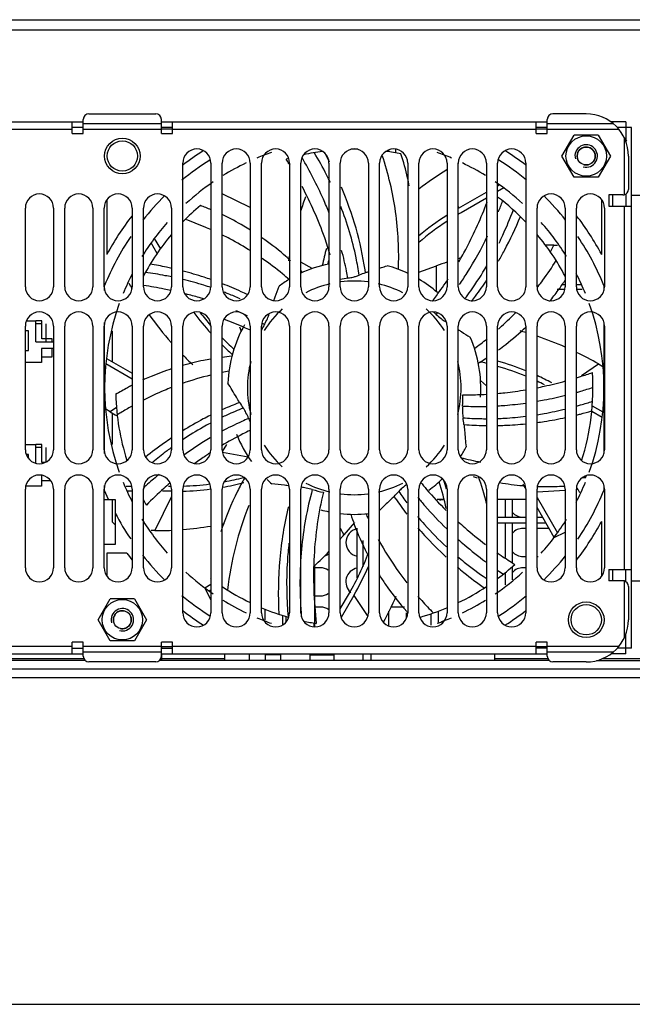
# Model space of a CAD drawing. Header units: millimetres. Extents: x 0 to 2100, y 0 to 1500.
# Tile 4 of 45: x 814 to 923, y 0 to 175. Entities that reach past the tile are written whole.
import ezdxf

# ---------------------------------------------------------------- set-up
doc = ezdxf.new("R2010")
doc.units = ezdxf.units.MM
doc.header["$LTSCALE"] = 115.5
doc.layers.get('0').update_dxf_attribs({"linetype": 'CONTINUOUS'})
doc.layers.add('002_AXIS', color=7, linetype='CONTINUOUS')
doc.layers.add('00_COMPONENTS', color=7, linetype='CONTINUOUS')

msp = doc.modelspace()

# ---------------------------------------------------------------- linework, layer by layer
at = {"color": 3, "linetype": 'CONTINUOUS'}
for p, q in [((826.67, 158.41), (838.57, 158.41)), ((915.12, 158.41), (909.19, 158.41)), ((803.07, 156.96), (825.67, 156.96)), ((823.67, 154.91), (823.67, 156.96)), ((825.67, 154.91), (825.67, 157.41)), ((839.57, 154.91), (839.57, 157.41)), ((839.57, 156.96), (908.19, 156.96)), ((841.57, 154.91), (841.57, 156.96)), ((906.19, 154.91), (906.19, 156.96)), ((908.19, 154.91), (908.19, 157.41)), ((922.17, 156.96), (919.5, 156.96)), ((923.17, 63.36), (923.17, 155.96)), ((823.67, 154.91), (825.67, 154.91)), ((839.57, 154.91), (841.57, 154.91)), ((906.19, 154.91), (908.19, 154.91)), ((922.62, 150.91), (922.62, 144.98)), ((843.37, 127.66), (843.37, 149.66)), ((848.37, 149.66), (848.37, 127.66)), ((850.37, 127.66), (850.37, 149.66)), ((855.37, 149.66), (855.37, 127.66)), ((857.37, 127.66), (857.37, 149.66)), ((862.37, 149.66), (862.37, 127.66)), ((864.37, 127.66), (864.37, 149.66)), ((869.37, 149.66), (869.37, 127.66)), ((871.37, 127.66), (871.37, 149.66)), ((876.37, 149.66), (876.37, 127.66)), ((878.37, 127.66), (878.37, 149.66)), ((883.37, 149.66), (883.37, 127.66)), ((885.37, 127.66), (885.37, 149.66)), ((890.37, 149.66), (890.37, 127.66)), ((892.37, 127.66), (892.37, 149.66)), ((897.37, 149.66), (897.37, 127.66)), ((899.37, 127.66), (899.37, 149.66)), ((904.37, 149.66), (904.37, 127.66)), ((921.62, 143.98), (919.12, 143.98)), ((919.12, 143.98), (919.12, 141.98)), ((921.62, 143.98), (921.87, 144.01)), ((923.17, 143.96), (937.27, 143.96)), ((919.12, 141.98), (923.17, 141.98)), ((815.37, 127.66), (815.37, 141.66)), ((820.37, 141.66), (820.37, 127.66)), ((822.37, 127.66), (822.37, 141.66)), ((827.37, 141.66), (827.37, 127.66)), ((829.37, 127.66), (829.37, 141.66)), ((834.37, 141.66), (834.37, 127.66)), ((836.37, 127.66), (836.37, 141.66)), ((841.37, 141.66), (841.37, 127.66)), ((906.37, 127.66), (906.37, 141.66)), ((911.37, 141.66), (911.37, 127.66)), ((913.37, 127.66), (913.37, 141.66)), ((918.37, 141.66), (918.37, 127.66)), ((815.37, 98.66), (815.37, 120.66)), ((820.37, 120.66), (820.37, 98.66)), ((822.37, 98.66), (822.37, 120.66)), ((827.37, 120.66), (827.37, 98.66)), ((829.37, 98.66), (829.37, 120.66)), ((834.37, 120.66), (834.37, 98.66)), ((836.37, 98.66), (836.37, 120.66)), ((841.37, 120.66), (841.37, 98.66)), ((843.37, 98.66), (843.37, 120.66)), ((848.37, 120.66), (848.37, 98.66)), ((850.37, 98.66), (850.37, 120.66)), ((855.37, 120.66), (855.37, 98.66)), ((857.37, 98.66), (857.37, 120.66)), ((862.37, 120.66), (862.37, 98.66)), ((864.37, 98.66), (864.37, 120.66)), ((869.37, 120.66), (869.37, 98.66)), ((871.37, 98.66), (871.37, 120.66)), ((876.37, 120.66), (876.37, 98.66)), ((878.37, 98.66), (878.37, 120.66)), ((883.37, 120.66), (883.37, 98.66)), ((885.37, 98.66), (885.37, 120.66)), ((890.37, 120.66), (890.37, 98.66)), ((892.37, 98.66), (892.37, 120.66)), ((897.37, 120.66), (897.37, 98.66)), ((899.37, 98.66), (899.37, 120.66)), ((904.37, 120.66), (904.37, 98.66)), ((906.37, 98.66), (906.37, 120.66)), ((911.37, 120.66), (911.37, 98.66)), ((913.37, 98.66), (913.37, 120.66)), ((918.37, 120.66), (918.37, 98.66)), ((815.37, 77.66), (815.37, 91.66)), ((820.37, 91.66), (820.37, 77.66)), ((822.37, 77.66), (822.37, 91.66)), ((827.37, 91.66), (827.37, 77.66)), ((829.37, 77.66), (829.37, 91.66)), ((834.37, 91.66), (834.37, 77.66)), ((836.37, 77.66), (836.37, 91.66)), ((841.37, 91.66), (841.37, 77.66)), ((843.37, 69.66), (843.37, 91.66)), ((848.37, 91.66), (848.37, 69.66)), ((850.37, 69.66), (850.37, 91.66)), ((855.37, 91.66), (855.37, 69.66)), ((857.37, 69.66), (857.37, 91.66)), ((862.37, 91.66), (862.37, 69.66)), ((864.37, 69.66), (864.37, 91.66)), ((869.37, 91.66), (869.37, 69.66)), ((871.37, 69.66), (871.37, 91.66)), ((876.37, 91.66), (876.37, 69.66)), ((878.37, 69.66), (878.37, 91.66)), ((883.37, 91.66), (883.37, 69.66)), ((885.37, 69.66), (885.37, 91.66)), ((890.37, 91.66), (890.37, 69.66)), ((892.37, 69.66), (892.37, 91.66)), ((897.37, 91.66), (897.37, 69.66)), ((899.37, 69.66), (899.37, 91.66)), ((904.37, 91.66), (904.37, 69.66)), ((906.37, 77.66), (906.37, 91.66)), ((911.37, 91.66), (911.37, 77.66)), ((913.37, 77.66), (913.37, 91.66)), ((918.37, 91.66), (918.37, 77.66)), ((919.12, 77.34), (923.17, 77.34)), ((919.12, 77.34), (919.12, 75.34)), ((921.62, 75.34), (919.12, 75.34)), ((921.87, 75.31), (921.62, 75.34)), ((923.17, 75.36), (937.27, 75.36)), ((922.62, 74.34), (922.62, 68.41)), ((825.67, 64.41), (823.67, 64.41)), ((823.67, 62.36), (823.67, 64.41)), ((825.67, 61.91), (825.67, 64.41)), ((841.57, 64.41), (839.57, 64.41)), ((839.57, 61.91), (839.57, 64.41)), ((841.57, 62.36), (841.57, 64.41)), ((908.19, 64.41), (906.19, 64.41)), ((906.19, 62.36), (906.19, 64.41)), ((908.19, 61.91), (908.19, 64.41)), ((803.07, 62.36), (825.67, 62.36)), ((839.57, 62.36), (908.19, 62.36)), ((922.17, 62.36), (919.5, 62.36)), ((838.57, 60.91), (826.67, 60.91)), ((915.12, 60.91), (909.19, 60.91))]:
    msp.add_line(p, q, dxfattribs=at)
at = {"color": 7, "linetype": 'CONTINUOUS'}
for p, q in [((825.67, 155.96), (823.67, 155.96)), ((841.57, 155.96), (839.57, 155.96)), ((908.19, 155.96), (906.19, 155.96)), ((923.17, 155.96), (920.66, 155.96)), ((922.17, 156.96), (922.17, 153.42)), ((879.97, 151.98), (879.97, 151.67)), ((899.37, 145.62), (899.66, 145.8)), ((892.41, 141.61), (897.37, 144.47)), ((900.46, 145.22), (899.37, 144.58)), ((922.17, 144.15), (922.17, 141.98)), ((829.87, 143.15), (829.87, 133.41)), ((897.37, 143.43), (892.86, 140.83)), ((917.87, 133.41), (917.87, 143.15)), ((838.82, 133.58), (837.73, 135.46)), ((838.31, 136.25), (839.38, 134.4)), ((862.21, 132.24), (862.37, 133.12)), ((885.37, 130.23), (888.52, 131.38)), ((836.41, 127.88), (836.38, 127.88)), ((910.71, 128.06), (911.37, 128.06)), ((913.37, 128.06), (914.28, 128.06)), ((836.4, 127.81), (836.37, 127.82)), ((848.39, 127.51), (848.34, 127.53)), ((848.39, 127.51), (848.34, 127.53)), ((911.31, 127.16), (909.96, 127.16)), ((914.41, 127.16), (913.42, 127.16)), ((858.74, 122.84), (858.7, 122.86)), ((858.74, 122.84), (858.7, 122.86)), ((858.74, 122.84), (858.75, 122.89)), ((858.74, 122.84), (858.76, 122.89)), ((815.54, 121.56), (817.22, 121.56)), ((817.22, 117.86), (817.22, 121.56)), ((818.32, 121.06), (817.22, 121.06)), ((819.02, 121.06), (819.02, 117.86)), ((815.92, 119.81), (815.37, 119.81)), ((815.92, 116.31), (815.92, 119.81)), ((853.82, 119.71), (853.54, 120.48)), ((817.22, 117.86), (820.37, 117.86)), ((815.37, 116.31), (815.92, 116.31)), ((820.37, 116.66), (818.27, 116.66)), ((818.27, 116.66), (818.27, 114.16)), ((818.27, 114.16), (815.37, 114.16)), ((834.37, 111.22), (829.67, 113.93)), ((829.78, 114.91), (834.37, 112.26)), ((895.93, 114.05), (896.05, 114.14)), ((895.93, 114.05), (896.05, 114.13)), ((896.29, 110.95), (897.37, 110.04)), ((917.95, 104.41), (916.11, 105.47)), ((916.19, 106.46), (918.06, 105.39)), ((815.37, 99.56), (817.22, 99.56)), ((817.22, 96.26), (817.22, 99.56)), ((818.32, 99.06), (817.22, 99.06)), ((819.02, 99.06), (819.02, 96.45)), ((841.23, 98.95), (841.18, 98.91)), ((841.37, 98.76), (841.32, 98.72)), ((854.98, 97.35), (850.42, 98.16)), ((815.92, 97.81), (815.53, 97.81)), ((815.92, 97.11), (815.92, 97.81)), ((818.27, 94.12), (818.27, 92.16)), ((915.17, 93.86), (914.69, 93.86)), ((818.27, 92.16), (815.42, 92.16)), ((830.18, 89.78), (829.47, 91.42)), ((833.32, 92.16), (834.31, 92.16)), ((834.37, 91.26), (833.46, 91.26)), ((841.37, 91.26), (839.77, 91.26)), ((840.83, 92.16), (841.31, 92.16)), ((829.37, 89.78), (831.37, 89.78)), ((831.37, 89.78), (831.37, 81.78)), ((888.77, 89.86), (888.77, 89.73)), ((900.77, 86.66), (900.77, 89.86)), ((901.97, 89.86), (901.97, 86.66)), ((906.37, 90.16), (910, 83.86)), ((909.42, 83.07), (906.37, 88.36)), ((917.87, 76.17), (917.87, 85.91)), ((873.9, 85.74), (872.03, 83.52)), ((874.37, 75.85), (874.37, 84.71)), ((900.77, 79.48), (900.77, 85.66)), ((901.97, 85.66), (901.97, 78.58)), ((875.37, 82.52), (875.37, 77.81)), ((909.42, 83.07), (911.37, 84.02)), ((831.37, 81.78), (829.37, 81.78)), ((833.41, 80.28), (829.87, 80.28)), ((829.87, 80.28), (829.87, 76.17)), ((876.11, 80.25), (876.13, 80.21)), ((876.35, 80.37), (876.37, 80.33)), ((866.77, 78.02), (866.77, 67.16)), ((901.97, 77.84), (901.97, 75.49)), ((922.17, 75.16), (922.17, 77.34)), ((900.77, 74.62), (900.77, 76.82)), ((847.27, 74.1), (848.37, 74.74)), ((847.27, 74.1), (848.37, 71.88)), ((848.37, 73.7), (848.07, 73.52)), ((871.37, 70.34), (873, 73.17)), ((873.78, 72.72), (871.53, 68.82)), ((857.97, 70.31), (857.97, 68.4)), ((861.17, 67.53), (861.17, 69.15)), ((879.97, 69.91), (879.97, 67.34)), ((883.17, 68.69), (883.17, 69.66)), ((887.57, 67.43), (887.57, 69.49)), ((888.77, 69.92), (888.77, 67.96)), ((922.17, 62.36), (922.17, 65.9)), ((823.67, 63.36), (825.67, 63.36)), ((839.57, 63.36), (841.57, 63.36)), ((908.19, 63.36), (906.19, 63.36)), ((923.17, 63.36), (920.66, 63.36)), ((855.17, 62.36), (855.17, 61.16)), ((860.77, 62.16), (858.07, 62.16)), ((858.07, 61.16), (858.07, 62.16)), ((860.17, 62.16), (860.17, 62.36)), ((865.97, 62.16), (870.27, 62.16)), ((868.17, 62.16), (868.17, 62.36)), ((870.27, 61.16), (870.27, 62.16)), ((875.37, 62.36), (875.37, 61.16)), ((876.87, 61.16), (876.87, 62.36)), ((0, 0), (2100, 0))]:
    msp.add_line(p, q, dxfattribs=at)
at = {"color": 9, "linetype": 'CONTINUOUS'}
for p, q in [((825.67, 156.68), (839.57, 156.68)), ((908.19, 156.68), (919.91, 156.68)), ((805.07, 155.66), (823.67, 155.66)), ((825.67, 155.66), (839.57, 155.66)), ((841.57, 155.66), (906.19, 155.66)), ((908.19, 155.66), (920.92, 155.66)), ((921.87, 154.18), (921.87, 144.01)), ((855.37, 141.74), (850.37, 144.21)), ((892.41, 141.61), (892.37, 142.27)), ((921.87, 141.98), (921.87, 77.34)), ((908.75, 133.84), (909.35, 135.06)), ((866.38, 130.88), (864.37, 132.05)), ((888.5, 126.75), (888.52, 131.38)), ((875.87, 130.12), (875.79, 130.64)), ((834.36, 127.71), (834.13, 127.69)), ((906.28, 127.73), (906.37, 127.85)), ((906.47, 127.58), (906.57, 127.69)), ((914.26, 111.88), (917.3, 113.91)), ((853.47, 107.06), (852.98, 106.87)), ((831.56, 106.16), (830.44, 105.41)), ((893.37, 103.15), (893.89, 103.11)), ((851.13, 99.58), (850.4, 98.33)), ((906.37, 91.15), (911.37, 91.48)), ((913.37, 91.61), (913.6, 91.63)), ((841.37, 90.32), (838.38, 84.26)), ((880.94, 90.35), (881.23, 89.92)), ((871.37, 84.69), (872.03, 83.52)), ((921.87, 75.31), (921.87, 65.14)), ((873.78, 72.72), (876.27, 69)), ((823.67, 63.66), (805.07, 63.66)), ((839.57, 63.66), (825.67, 63.66)), ((906.19, 63.66), (841.57, 63.66)), ((920.92, 63.66), (908.19, 63.66)), ((839.57, 62.64), (825.67, 62.64)), ((919.91, 62.64), (908.19, 62.64))]:
    msp.add_line(p, q, dxfattribs=at)
at = {"color": 3, "linetype": 'CONTINUOUS'}
for centre, radius, start, end in [((826.67, 157.41), 1, 90, 180), ((838.57, 157.41), 1, 0, 90), ((909.19, 157.41), 1, 90, 180), ((915.12, 150.91), 7.5, 0, 90), ((845.87, 149.66), 2.5, 0, 180), ((852.87, 149.66), 2.5, 0, 180), ((859.87, 149.66), 2.5, 0, 180), ((866.87, 149.66), 2.5, 0, 180), ((873.87, 149.66), 2.5, 0, 180), ((880.87, 149.66), 2.5, 0, 180), ((887.87, 149.66), 2.5, 0, 180), ((894.87, 149.66), 2.5, 0, 180), ((901.87, 149.66), 2.5, 0, 180), ((817.87, 141.66), 2.5, 0, 180), ((824.87, 141.66), 2.5, 0, 180), ((831.87, 141.66), 2.5, 0, 180), ((838.87, 141.66), 2.5, 0, 180), ((908.87, 141.66), 2.5, 0, 180), ((915.87, 141.66), 2.5, 0, 180), ((921.62, 144.98), 1, 284.4775, 360), ((817.87, 127.66), 2.5, 180, 360), ((824.87, 127.66), 2.5, 180, 360), ((831.87, 127.66), 2.5, 180, 360), ((838.87, 127.66), 2.5, 180, 360), ((845.87, 127.66), 2.5, 180, 360), ((852.87, 127.66), 2.5, 180, 360), ((859.87, 127.66), 2.5, 180, 360), ((866.87, 127.66), 2.5, 180, 360), ((873.87, 127.66), 2.5, 180, 360), ((880.87, 127.66), 2.5, 180, 360), ((887.87, 127.66), 2.5, 180, 360), ((894.87, 127.66), 2.5, 180, 360), ((901.87, 127.66), 2.5, 180, 360), ((908.87, 127.66), 2.5, 180, 360), ((915.87, 127.66), 2.5, 180, 360), ((817.87, 120.66), 2.5, 0, 180), ((824.87, 120.66), 2.5, 0, 180), ((831.87, 120.66), 2.5, 0, 180), ((838.87, 120.66), 2.5, 0, 180), ((845.87, 120.66), 2.5, 0, 180), ((852.87, 120.66), 2.5, 0, 180), ((859.87, 120.66), 2.5, 0, 180), ((866.87, 120.66), 2.5, 0, 180), ((873.87, 120.66), 2.5, 0, 180), ((880.87, 120.66), 2.5, 0, 180), ((887.87, 120.66), 2.5, 0, 180), ((894.87, 120.66), 2.5, 0, 180), ((901.87, 120.66), 2.5, 0, 180), ((908.87, 120.66), 2.5, 0, 180), ((915.87, 120.66), 2.5, 0, 180), ((817.87, 98.66), 2.5, 180, 360), ((824.87, 98.66), 2.5, 180, 360), ((831.87, 98.66), 2.5, 180, 360), ((838.87, 98.66), 2.5, 180, 360), ((845.87, 98.66), 2.5, 180, 360), ((852.87, 98.66), 2.5, 180, 360), ((859.87, 98.66), 2.5, 180, 360), ((866.87, 98.66), 2.5, 180, 360), ((873.87, 98.66), 2.5, 180, 360), ((880.87, 98.66), 2.5, 180, 360), ((887.87, 98.66), 2.5, 180, 360), ((894.87, 98.66), 2.5, 180, 360), ((901.87, 98.66), 2.5, 180, 360), ((908.87, 98.66), 2.5, 180, 360), ((915.87, 98.66), 2.5, 180, 360), ((817.87, 91.66), 2.5, 0, 180), ((824.87, 91.66), 2.5, 0, 180), ((831.87, 91.66), 2.5, 0, 180), ((838.87, 91.66), 2.5, 0, 180), ((845.87, 91.66), 2.5, 0, 180), ((852.87, 91.66), 2.5, 0, 180), ((859.87, 91.66), 2.5, 0, 180), ((866.87, 91.66), 2.5, 0, 180), ((873.87, 91.66), 2.5, 0, 180), ((880.87, 91.66), 2.5, 0, 180), ((887.87, 91.66), 2.5, 0, 180), ((894.87, 91.66), 2.5, 0, 180), ((901.87, 91.66), 2.5, 0, 180), ((908.87, 91.66), 2.5, 0, 180), ((915.87, 91.66), 2.5, 0, 180), ((817.87, 77.66), 2.5, 180, 360), ((824.87, 77.66), 2.5, 180, 360), ((831.87, 77.66), 2.5, 180, 360), ((838.87, 77.66), 2.5, 180, 360), ((908.87, 77.66), 2.5, 180, 360), ((915.87, 77.66), 2.5, 180, 360), ((921.62, 74.34), 1, 0, 75.5225), ((845.87, 69.66), 2.5, 180, 360), ((852.87, 69.66), 2.5, 180, 360), ((859.87, 69.66), 2.5, 180, 360), ((866.87, 69.66), 2.5, 180, 360), ((873.87, 69.66), 2.5, 180, 360), ((880.87, 69.66), 2.5, 180, 360), ((887.87, 69.66), 2.5, 180, 360), ((894.87, 69.66), 2.5, 180, 360), ((901.87, 69.66), 2.5, 180, 360), ((915.12, 68.41), 7.5, 270, 360), ((826.67, 61.91), 1, 180, 270), ((838.57, 61.91), 1, 270, 360), ((909.19, 61.91), 1, 180, 270)]:
    msp.add_arc(centre, radius, start, end, dxfattribs=at)
at = {"color": 2, "linetype": 'CONTINUOUS'}
for centre, radius in [((915.12, 150.91), 2), ((915.12, 150.91), 1.6), ((832.62, 68.41), 2), ((832.62, 68.41), 1.6)]:
    msp.add_arc(centre, radius, 255, 195, dxfattribs=at)
at = {"color": 7, "linetype": 'CONTINUOUS'}
for centre, radius, start, end in [((873.87, 109.66), 50, 122.4161, 127.619), ((873.87, 109.66), 44.4, 109.3802, 112.9602), ((873.87, 109.66), 42.45, 97.6149, 102.256), ((804.69, 116.65), 72.8, 27.1241, 28.5565), ((873.87, 109.66), 42.45, 89.1173, 90.7548), ((873.87, 109.66), 42.45, 78.7197, 82.3872), ((873.87, 109.66), 44.4, 67.0398, 70.6198), ((873.87, 109.66), 50, 52.381, 57.5839), ((873.87, 109.66), 44.4, 115.6483, 121.7312), ((873.87, 109.66), 42.45, 105.9315, 106.5541), ((793.48, 107.55), 80.59, 31.4452, 32.0744), ((794.29, 108.05), 79.65, 31.1564, 31.4445), ((873.87, 109.66), 44.4, 58.2688, 64.3517), ((922.35, 96.65), 60.9, 121.7328, 127.4232), ((873.87, 109.66), 44.4, 124.3945, 132.4058), ((873.87, 109.66), 44.4, 47.5942, 55.6055), ((922.36, 122.64), 60.9, 159.8337, 162.3684), ((873.87, 109.66), 42.45, 130.1483, 135.9059), ((828.55, 94.08), 51.27, 67.1704, 69.5069), ((873.87, 109.66), 42.45, 43.9981, 53.0777), ((828.1, 170.06), 77.1, 337.8249, 339.3782), ((873.87, 109.66), 50, 142.2294, 151.6424), ((873.87, 109.66), 50, 28.3576, 37.7706), ((873.87, 109.66), 44.4, 138.4918, 148.256), ((873.87, 109.66), 44.4, 31.744, 41.5082), ((873.87, 109.66), 42.45, 139.9498, 152.0536), ((873.87, 109.66), 42.45, 27.9345, 39.971), ((909.35, 74.16), 60.9, 90, 91.352), ((873.87, 109.66), 22.5, 101.6545, 115.3156), ((873.87, 109.66), 22.5, 64.81, 75.0072), ((909.35, 74.16), 60.9, 108.1833, 110), ((909.35, 74.16), 60.9, 105.9075, 106.2179), ((873.87, 109.66), 44.4, 152.7771, 157.7992), ((827.74, 94.56), 51.32, 43.9728, 44.4134), ((881.83, 112.47), 18.64, 108.6576, 112.3594), ((908.75, 31.41), 104.04, 108.13, 108.4243), ((873.87, 109.66), 44.4, 22.2008, 27.2229), ((873.87, 109.66), 22.5, 121.0725, 126.4358), ((875.61, 110.05), 19.34, 98.5103, 102.6603), ((873.87, 109.66), 22.5, 48.9095, 59.2544), ((868.97, 157.17), 51.02, 323.7897, 326.2626), ((886.87, 158.14), 60.9, 210, 210.3551), ((870, 156.42), 49.75, 320.8892, 323.7896), ((873.87, 109.66), 44.4, 160.2615, 199.7385), ((873.87, 109.66), 44.4, 340.2615, 19.7385), ((886.87, 158.14), 60.9, 215.6448, 221.5657), ((829.41, 67.8), 60.31, 65.0452, 67.1888), ((875.23, 108.52), 19.38, 47.0831, 49.0155), ((844.24, 161.29), 58.66, 318.8793, 319.2618), ((873.87, 109.66), 22.5, 150.0915, 177.8643), ((874.65, 111.26), 19.35, 149.9394, 153.2988), ((830.12, 69.27), 58.68, 61.7365, 62.248), ((851.44, 157.72), 52.98, 316.8278, 316.9958), ((881.24, 105.56), 18.2, 60.3497, 60.9483), ((886.85, 61.17), 60.9, 73.2788, 74.2553), ((873.87, 109.66), 22.5, 355.8058, 23.5786), ((886.85, 61.17), 60.9, 66.2466, 71.2763), ((886.85, 61.17), 60.9, 60, 64.1438), ((886.87, 158.14), 60.9, 224.3561, 226.7552), ((856.87, 64.59), 50.91, 95.3983, 97.3606), ((869.43, 157.96), 51.28, 301.2741, 301.5263), ((869.7, 157.53), 50.78, 301.5241, 303.1407), ((873.87, 109.66), 42.45, 342.1864, 3.697), ((856.73, 66.55), 48.98, 114.2981, 114.7395), ((873.87, 109.66), 42.45, 181.5768, 197.6766), ((874.23, 52.77), 58.12, 111.4416, 114.3276), ((869.36, 116.8), 18.64, 211.5147, 215.2165), ((873.88, 107.88), 19.32, 355.6519, 1.6589), ((860.89, 158.15), 60.9, 240, 241.3353), ((873.12, 111.28), 19.37, 201.3687, 203.5473), ((874.83, 101.27), 18.64, 5.8004, 9.5022), ((898.23, 161.15), 58.2, 265.7289, 269.1476), ((873.87, 109.66), 22.5, 201.52, 215.6276), ((873.87, 109.66), 22.5, 327.1805, 332.1501), ((873.87, 109.66), 44.4, 202.2008, 207.2229), ((873.87, 109.66), 22.5, 226.459, 229.2929), ((873.87, 109.66), 22.5, 306.0523, 314.0896), ((908.2, 141.17), 49.11, 254.4113, 255.2807), ((838.36, 74.17), 60.9, 14.1651, 18.9262), ((873.87, 109.66), 44.4, 332.7771, 337.7992), ((864.16, 87.96), 4.03, 86.6807, 86.9125), ((872.12, 110.04), 19.32, 252.7947, 258.8017), ((867.91, 103.68), 18.64, 314.3719, 318.0736), ((925.93, 120.97), 53.24, 213.9732, 216.6352), ((907.95, 140.13), 48.03, 260.137, 265.0993), ((907.97, 140.29), 48.2, 265.0994, 265.5208), ((860.86, 61.18), 60.9, 30, 30.3551), ((873.87, 109.66), 42.45, 207.9416, 209.4113), ((929.3, 122.71), 58.18, 214.2999, 217.5895), ((873.87, 109.66), 22.5, 254.6498, 258.3471), ((873.87, 109.66), 48, 207.6972, 214.0553), ((873.87, 109.66), 44.4, 211.744, 221.5082), ((873.87, 109.66), 22.5, 263.5261, 276.4035), ((873.87, 109.66), 44.4, 318.4918, 328.256), ((873.87, 109.66), 50, 322.2294, 331.6424), ((838.38, 145.16), 60.9, 270, 272.8209), ((838.38, 145.16), 60.9, 274.705, 279.4528), ((838.38, 145.16), 60.9, 281.3664, 281.7496), ((825.38, 122.66), 60.9, 319.0796, 320), ((825.38, 122.66), 60.9, 312.8576, 316.334), ((873.87, 109.66), 50, 215.9827, 217.7982), ((873.87, 109.66), 48, 218.2962, 225.4216), ((943.23, 141.28), 77.64, 235.5453, 236.5182), ((873.87, 109.66), 42.45, 306.9172, 312.2684), ((873.87, 109.66), 44.4, 227.5942, 235.6055), ((899.76, 68.85), 51.9, 172.1591, 172.3591), ((873.87, 109.66), 42.45, 233.0054, 233.0786), ((873.87, 109.66), 44.4, 304.3945, 312.4058), ((873.87, 109.66), 42.45, 236.3852, 244.1626), ((873.87, 109.66), 42.45, 295.8306, 303.6139), ((873.87, 109.66), 48, 230.2659, 237.684), ((873.87, 109.66), 44.4, 238.2688, 244.3517), ((825.38, 96.68), 60.9, 331.8763, 336.7333), ((873.87, 109.66), 44.4, 295.6483, 301.7312), ((873.87, 109.66), 42.45, 247.0997, 254.065), ((873.87, 109.66), 42.45, 285.9312, 292.8554), ((873.87, 109.66), 50, 232.381, 237.5839), ((873.87, 109.66), 44.4, 247.0398, 250.6198), ((941.35, 75.1), 77.14, 184.0515, 184.6293), ((921.17, 103.77), 50.88, 221.8118, 222.0789), ((873.87, 109.66), 44.4, 289.3802, 292.9602), ((873.87, 109.66), 50, 302.4161, 307.619), ((873.87, 109.66), 42.45, 257.7408, 260.8399), ((862.61, 78.05), 15.91, 261.1662, 263.3455)]:
    msp.add_arc(centre, radius, start, end, dxfattribs=at)
at = {"color": 9, "linetype": 'CONTINUOUS'}
for centre, radius, start, end in [((862.47, 161.63), 55.64, 312.007, 316.0531), ((862.43, 161.67), 55.7, 311.7752, 312.0063), ((861.81, 162.42), 56.67, 306.1572, 309.0202), ((861.88, 56.63), 56.93, 100.4458, 101.6942), ((861.62, 57.78), 55.76, 103.809, 109.1708), ((907.57, 151.84), 56.52, 254.8381, 258.5197), ((928.29, 109.8), 57, 203.3034, 204.1939)]:
    msp.add_arc(centre, radius, start, end, dxfattribs=at)
at = {"color": 7, "linetype": 'CONTINUOUS'}
for points, knots in [([(869.62, 146.2), (869.4, 146.65), (868.51, 148.45), (867.54, 150.21), (866.76, 151.51)], [0, 0, 0, 0, 0.246531, 1, 1, 1, 1]), ([(883.66, 145.62), (883.57, 146.09), (883.15, 148), (882.63, 149.89), (882.17, 151.29)], [0, 0, 0, 0, 0.248255, 1, 1, 1, 1]), ([(869.41, 140.76), (869.08, 141.59), (867.67, 144.96), (865.98, 148.22), (864.58, 150.6)], [0, 0, 0, 0, 0.244812, 1, 1, 1, 1]), ([(869.61, 133.28), (869.3, 134.31), (867.94, 138.5), (866.14, 142.54), (864.58, 145.48)], [0, 0, 0, 0, 0.244794, 1, 1, 1, 1]), ([(875.79, 130.64), (875.42, 133.14), (874.32, 138.16), (872.59, 142.99), (871.58, 145.37)], [0, 0, 0, 0, 0.494152, 1, 1, 1, 1]), ([(874.74, 129.7), (874.59, 130.74), (873.86, 134.9), (872.63, 138.98), (871.47, 141.95)], [0, 0, 0, 0, 0.246896, 1, 1, 1, 1]), ([(892.47, 132.1), (892.95, 132.92), (894.85, 136.35), (896.44, 139.94), (897.49, 142.7)], [0, 0, 0, 0, 0.244474, 1, 1, 1, 1]), ([(855.42, 137.72), (855.02, 137.96), (853.42, 138.94), (851.76, 139.81), (850.49, 140.42)], [0, 0, 0, 0, 0.249213, 1, 1, 1, 1]), ([(899.52, 132.2), (899.88, 132.83), (901.31, 135.41), (902.56, 138.08), (903.42, 140.14)], [0, 0, 0, 0, 0.245879, 1, 1, 1, 1]), ([(899.62, 135.41), (899.85, 135.89), (900.77, 137.82), (901.59, 139.8), (902.16, 141.31)], [0, 0, 0, 0, 0.246332, 1, 1, 1, 1]), ([(892.58, 128.05), (893.05, 128.73), (894.88, 131.5), (896.5, 134.42), (897.59, 136.68)], [0, 0, 0, 0, 0.246211, 1, 1, 1, 1]), ([(862.53, 132.29), (862.13, 132.66), (860.5, 134.11), (858.78, 135.44), (857.45, 136.38)], [0, 0, 0, 0, 0.251341, 1, 1, 1, 1]), ([(872.74, 129.18), (872.67, 129.6), (872.35, 131.25), (871.96, 132.9), (871.62, 134.12)], [0, 0, 0, 0, 0.24906, 1, 1, 1, 1]), ([(841.41, 130.92), (841.1, 130.99), (839.83, 131.28), (838.55, 131.52), (837.58, 131.69)], [0, 0, 0, 0, 0.247993, 1, 1, 1, 1]), ([(878.37, 130.94), (878.48, 130.98), (878.92, 131.12), (879.36, 131.28), (879.69, 131.39)], [0, 0, 0, 0, 0.258247, 1, 1, 1, 1]), ([(841.42, 129.39), (841.03, 129.47), (839.47, 129.78), (837.9, 130.04), (836.72, 130.2)], [0, 0, 0, 0, 0.247198, 1, 1, 1, 1]), ([(848.38, 128.93), (847.97, 129.07), (846.34, 129.62), (844.68, 130.1), (843.43, 130.43)], [0, 0, 0, 0, 0.2479, 1, 1, 1, 1]), ([(873.87, 129.42), (873.95, 129.44), (874.24, 129.52), (874.53, 129.62), (874.74, 129.7)], [0, 0, 0, 0, 0.271404, 1, 1, 1, 1]), ([(893.54, 125.54), (893.89, 126), (895.28, 127.88), (896.55, 129.84), (897.44, 131.36)], [0, 0, 0, 0, 0.247626, 1, 1, 1, 1]), ([(841.24, 127), (840.84, 127.09), (839.24, 127.42), (837.63, 127.7), (836.41, 127.88)], [0, 0, 0, 0, 0.247434, 1, 1, 1, 1]), ([(848.34, 127.53), (847.94, 127.66), (846.32, 128.18), (844.67, 128.64), (843.43, 128.94)], [0, 0, 0, 0, 0.247605, 1, 1, 1, 1]), ([(854.86, 126.26), (854.5, 126.43), (853.04, 127.12), (851.55, 127.75), (850.42, 128.18)], [0, 0, 0, 0, 0.248787, 1, 1, 1, 1]), ([(872.74, 129.18), (872.84, 129.2), (873.22, 129.27), (873.59, 129.35), (873.87, 129.42)], [0, 0, 0, 0, 0.2626, 1, 1, 1, 1]), ([(887.75, 125.1), (888, 125.42), (888.98, 126.71), (889.91, 128.03), (890.58, 129.05)], [0, 0, 0, 0, 0.248716, 1, 1, 1, 1]), ([(894.71, 125.04), (894.95, 125.35), (895.9, 126.59), (896.8, 127.88), (897.45, 128.86)], [0, 0, 0, 0, 0.248747, 1, 1, 1, 1]), ([(847.04, 125.48), (846.79, 125.56), (845.75, 125.88), (844.71, 126.17), (843.92, 126.37)], [0, 0, 0, 0, 0.248607, 1, 1, 1, 1]), ([(853.55, 125.51), (852.86, 125.82), (851.93, 126.21), (850.98, 126.58), (850.75, 126.67)], [0, 0, 0, 0, 0.748979, 1, 1, 1, 1]), ([(859.56, 125.19), (859.65, 125.41), (859.97, 126.27), (860.29, 127.12), (860.5, 127.76)], [0, 0, 0, 0, 0.264842, 1, 1, 1, 1]), ([(857.9, 120.95), (858.08, 121.28), (858.4, 121.9), (858.66, 122.54), (858.74, 122.84)], [0, 0, 0, 0, 0.545946, 1, 1, 1, 1]), ([(888.43, 122.71), (888.71, 122.46), (889.24, 122.02), (889.81, 121.62), (890.08, 121.47)], [0, 0, 0, 0, 0.545946, 1, 1, 1, 1]), ([(855.42, 119.9), (855.04, 120.08), (853.47, 120.78), (851.87, 121.42), (850.65, 121.86)], [0, 0, 0, 0, 0.248582, 1, 1, 1, 1]), ([(892.37, 120.03), (892.55, 119.91), (893.25, 119.44), (893.96, 118.98), (894.49, 118.66)], [0, 0, 0, 0, 0.263866, 1, 1, 1, 1]), ([(899.54, 116.45), (899.96, 116.76), (901.65, 118.02), (903.25, 119.4), (904.39, 120.49)], [0, 0, 0, 0, 0.250988, 1, 1, 1, 1]), ([(848.32, 114.78), (847.9, 114.7), (846.21, 114.39), (844.55, 113.99), (843.32, 113.65)], [0, 0, 0, 0, 0.251001, 1, 1, 1, 1]), ([(841.37, 113.05), (840.15, 112.65), (838.54, 112.05), (836.97, 111.37), (836.58, 111.19)], [0, 0, 0, 0, 0.749255, 1, 1, 1, 1]), ([(913.42, 111.48), (913.65, 111.55), (914.59, 111.84), (915.53, 112.15), (916.23, 112.4)], [0, 0, 0, 0, 0.248339, 1, 1, 1, 1]), ([(853.47, 107.06), (853.28, 107.37), (852.59, 108.52), (851.91, 109.68), (851.38, 110.5)], [0, 0, 0, 0, 0.270024, 1, 1, 1, 1]), ([(906.39, 109.69), (906.81, 109.77), (908.5, 110.13), (910.18, 110.55), (911.43, 110.89)], [0, 0, 0, 0, 0.24746, 1, 1, 1, 1]), ([(834.25, 110.06), (834.01, 109.94), (833.06, 109.44), (832.13, 108.91), (831.43, 108.49)], [0, 0, 0, 0, 0.248852, 1, 1, 1, 1]), ([(899.39, 108.67), (899.8, 108.71), (901.47, 108.87), (903.13, 109.11), (904.37, 109.32)], [0, 0, 0, 0, 0.248137, 1, 1, 1, 1]), ([(913.42, 108.87), (913.66, 108.94), (914.63, 109.22), (915.59, 109.52), (916.32, 109.75)], [0, 0, 0, 0, 0.248348, 1, 1, 1, 1]), ([(893.2, 108.43), (893.54, 108.43), (894.94, 108.42), (896.33, 108.47), (897.38, 108.53)], [0, 0, 0, 0, 0.249061, 1, 1, 1, 1]), ([(899.38, 106.46), (899.8, 106.49), (901.46, 106.6), (903.13, 106.79), (904.37, 106.96)], [0, 0, 0, 0, 0.248328, 1, 1, 1, 1]), ([(906.39, 107.28), (906.81, 107.35), (908.5, 107.66), (910.17, 108.03), (911.43, 108.35)], [0, 0, 0, 0, 0.247609, 1, 1, 1, 1]), ([(913.42, 106.42), (913.66, 106.49), (914.6, 106.76), (915.54, 107.05), (916.25, 107.27)], [0, 0, 0, 0, 0.24822, 1, 1, 1, 1]), ([(854.13, 106.05), (853.14, 105.67), (851.84, 105.12), (850.57, 104.53), (850.25, 104.37)], [0, 0, 0, 0, 0.749222, 1, 1, 1, 1]), ([(855.08, 104.22), (854.94, 104.57), (854.65, 105.19), (854.31, 105.8), (854.13, 106.05)], [0, 0, 0, 0, 0.545946, 1, 1, 1, 1]), ([(893.15, 106.41), (893.13, 106.04), (893.11, 105.35), (893.16, 104.66), (893.21, 104.35)], [0, 0, 0, 0, 0.545946, 1, 1, 1, 1]), ([(893.15, 106.41), (893.5, 106.4), (894.91, 106.35), (896.32, 106.35), (897.37, 106.37)], [0, 0, 0, 0, 0.24925, 1, 1, 1, 1]), ([(906.39, 104.89), (906.81, 104.95), (908.5, 105.24), (910.18, 105.6), (911.43, 105.9)], [0, 0, 0, 0, 0.247404, 1, 1, 1, 1]), ([(913.41, 104.84), (913.63, 104.89), (914.54, 105.12), (915.44, 105.36), (916.12, 105.56)], [0, 0, 0, 0, 0.248535, 1, 1, 1, 1]), ([(848.23, 103.35), (847.81, 103.13), (846.14, 102.21), (844.52, 101.21), (843.32, 100.41)], [0, 0, 0, 0, 0.247955, 1, 1, 1, 1]), ([(848.25, 104.77), (847.84, 104.56), (846.17, 103.7), (844.55, 102.77), (843.36, 102.03)], [0, 0, 0, 0, 0.248438, 1, 1, 1, 1]), ([(855.08, 104.22), (854.67, 104.04), (853.03, 103.32), (851.42, 102.52), (850.24, 101.88)], [0, 0, 0, 0, 0.248986, 1, 1, 1, 1]), ([(893.21, 104.35), (894.25, 104.26), (895.63, 104.19), (897.02, 104.18), (897.37, 104.18)], [0, 0, 0, 0, 0.749243, 1, 1, 1, 1]), ([(899.38, 104.21), (899.79, 104.22), (901.46, 104.3), (903.12, 104.45), (904.37, 104.6)], [0, 0, 0, 0, 0.248286, 1, 1, 1, 1]), ([(906.38, 103.5), (906.8, 103.56), (908.49, 103.8), (910.16, 104.11), (911.42, 104.38)], [0, 0, 0, 0, 0.247814, 1, 1, 1, 1]), ([(855.34, 102.1), (854.91, 101.9), (853.17, 101.04), (851.48, 100.1), (850.23, 99.35)], [0, 0, 0, 0, 0.248523, 1, 1, 1, 1]), ([(893.37, 103.15), (893.41, 102.79), (893.53, 101.46), (893.64, 100.12), (893.76, 99.15)], [0, 0, 0, 0, 0.270024, 1, 1, 1, 1]), ([(899.37, 102.96), (899.78, 102.97), (901.45, 103.02), (903.12, 103.14), (904.37, 103.26)], [0, 0, 0, 0, 0.248595, 1, 1, 1, 1]), ([(841.28, 100.69), (840.89, 100.42), (839.34, 99.35), (837.84, 98.22), (836.74, 97.33)], [0, 0, 0, 0, 0.247493, 1, 1, 1, 1]), ([(848.25, 100.76), (847.85, 100.52), (846.24, 99.55), (844.68, 98.51), (843.54, 97.7)], [0, 0, 0, 0, 0.247934, 1, 1, 1, 1]), ([(841.18, 98.91), (840.91, 98.72), (839.85, 97.92), (838.81, 97.1), (838.05, 96.46)], [0, 0, 0, 0, 0.247903, 1, 1, 1, 1]), ([(848.13, 98.03), (847.91, 97.88), (847.03, 97.3), (846.17, 96.69), (845.53, 96.23)], [0, 0, 0, 0, 0.2487, 1, 1, 1, 1]), ([(839.15, 94.29), (838.91, 94.09), (837.96, 93.27), (837.02, 92.43), (836.33, 91.79)], [0, 0, 0, 0, 0.247996, 1, 1, 1, 1]), ([(854.35, 93.61), (853.92, 92.85), (852.26, 89.79), (850.94, 86.55), (850.16, 84.06)], [0, 0, 0, 0, 0.251559, 1, 1, 1, 1]), ([(885.67, 92.89), (886.02, 92.46), (887.46, 90.72), (889, 89.06), (890.21, 87.86)], [0, 0, 0, 0, 0.248139, 1, 1, 1, 1]), ([(841.05, 92.68), (840.7, 92.37), (839.27, 91.12), (837.9, 89.82), (836.89, 88.81)], [0, 0, 0, 0, 0.24691, 1, 1, 1, 1]), ([(862.29, 92.21), (862.02, 92.25), (860.98, 92.39), (859.95, 92.53), (859.19, 92.6)], [0, 0, 0, 0, 0.266505, 1, 1, 1, 1]), ([(866.41, 91.58), (865.45, 88.11), (864.15, 80.82), (864.13, 73.41), (864.4, 69.65)], [0, 0, 0, 0, 0.488604, 1, 1, 1, 1]), ([(866.41, 91.58), (866.05, 91.68), (865.39, 91.85), (864.71, 91.96), (864.4, 91.98)], [0, 0, 0, 0, 0.545245, 1, 1, 1, 1]), ([(868.37, 91.09), (867.48, 87.39), (866.37, 79.6), (866.66, 71.74), (867.11, 67.75)], [0, 0, 0, 0, 0.486528, 1, 1, 1, 1]), ([(883.21, 92.46), (882.94, 92.26), (882.43, 91.87), (881.97, 91.44), (881.77, 91.22)], [0, 0, 0, 0, 0.544375, 1, 1, 1, 1]), ([(906.49, 92.11), (906.88, 92.1), (908.48, 92.07), (910.08, 92.12), (911.27, 92.2)], [0, 0, 0, 0, 0.248687, 1, 1, 1, 1]), ([(880.94, 90.35), (880.71, 90.13), (879.85, 89.3), (878.98, 88.48), (878.36, 87.86)], [0, 0, 0, 0, 0.267326, 1, 1, 1, 1]), ([(885.2, 90.14), (885.59, 89.66), (887.21, 87.72), (888.95, 85.89), (890.31, 84.57)], [0, 0, 0, 0, 0.247862, 1, 1, 1, 1]), ([(862.16, 88.48), (861.4, 85.43), (860.36, 79.08), (860.29, 72.64), (860.46, 69.38)], [0, 0, 0, 0, 0.489894, 1, 1, 1, 1]), ([(873.24, 87.17), (873.44, 86.57), (874.26, 84.21), (875.27, 81.91), (876.11, 80.25)], [0, 0, 0, 0, 0.252278, 1, 1, 1, 1]), ([(885.14, 86.75), (885.53, 86.28), (887.16, 84.41), (888.9, 82.65), (890.27, 81.38)], [0, 0, 0, 0, 0.247401, 1, 1, 1, 1]), ([(892.33, 85.85), (892.72, 85.5), (894.3, 84.1), (895.95, 82.78), (897.22, 81.82)], [0, 0, 0, 0, 0.247084, 1, 1, 1, 1]), ([(885.18, 84.77), (885.57, 84.32), (887.18, 82.5), (888.9, 80.78), (890.24, 79.54)], [0, 0, 0, 0, 0.247652, 1, 1, 1, 1]), ([(892.28, 82.75), (892.67, 82.4), (894.28, 81.01), (895.95, 79.69), (897.24, 78.74)], [0, 0, 0, 0, 0.247002, 1, 1, 1, 1]), ([(862.26, 82.03), (862.13, 80.97), (861.73, 76.6), (861.82, 72.18), (862.11, 68.87)], [0, 0, 0, 0, 0.243471, 1, 1, 1, 1]), ([(892.2, 79.69), (892.6, 79.35), (894.26, 77.99), (895.98, 76.71), (897.3, 75.79)], [0, 0, 0, 0, 0.246456, 1, 1, 1, 1]), ([(899.24, 80.35), (899.5, 80.17), (900.55, 79.45), (901.61, 78.76), (902.42, 78.25)], [0, 0, 0, 0, 0.247879, 1, 1, 1, 1]), ([(892.21, 77.8), (892.59, 77.47), (894.15, 76.18), (895.76, 74.95), (897, 74.07)], [0, 0, 0, 0, 0.247002, 1, 1, 1, 1]), ([(878.28, 76.42), (878.65, 75.84), (880.16, 73.55), (881.87, 71.39), (883.24, 69.85)], [0, 0, 0, 0, 0.248554, 1, 1, 1, 1]), ([(866.17, 62.16), (866.5, 62.16), (867.17, 62.19), (867.83, 62.27), (868.17, 62.33)], [0, 0, 0, 0, 0.499581, 1, 1, 1, 1])]:
    msp.add_open_spline(points, degree=3, knots=knots, dxfattribs=at)
at = {"color": 9, "linetype": 'CONTINUOUS'}
for points, knots in [([(881.72, 130.74), (881.86, 134.16), (881.53, 141.05), (879.93, 147.76), (878.84, 151.02)], [0, 0, 0, 0, 0.497883, 1, 1, 1, 1]), ([(848.47, 137.77), (848.09, 137.94), (846.56, 138.61), (844.99, 139.22), (843.81, 139.63)], [0, 0, 0, 0, 0.248479, 1, 1, 1, 1]), ([(855.45, 134.02), (854.25, 134.79), (852.59, 135.74), (850.89, 136.62), (850.46, 136.83)], [0, 0, 0, 0, 0.74924, 1, 1, 1, 1]), ([(862.28, 128.95), (861.9, 129.28), (860.36, 130.58), (858.75, 131.8), (857.51, 132.66)], [0, 0, 0, 0, 0.250976, 1, 1, 1, 1]), ([(906.57, 127.69), (906.85, 128.06), (907.98, 129.56), (909.03, 131.11), (909.78, 132.3)], [0, 0, 0, 0, 0.248353, 1, 1, 1, 1]), ([(841.36, 109.73), (840.93, 109.56), (839.2, 108.86), (837.5, 108.07), (836.25, 107.43)], [0, 0, 0, 0, 0.249157, 1, 1, 1, 1]), ([(834.27, 106.37), (833.61, 106.01), (832.75, 105.5), (831.9, 104.98), (831.69, 104.85)], [0, 0, 0, 0, 0.748937, 1, 1, 1, 1]), ([(855.13, 88.72), (854.16, 86.34), (852.55, 81.39), (851.63, 76.28), (851.33, 73.68)], [0, 0, 0, 0, 0.496346, 1, 1, 1, 1]), ([(878.14, 82.71), (879.24, 80.68), (880.88, 78.07), (882.71, 75.6), (883.19, 74.99)], [0, 0, 0, 0, 0.749125, 1, 1, 1, 1]), ([(885.19, 72.57), (885.41, 72.31), (886.3, 71.31), (887.23, 70.33), (887.94, 69.61)], [0, 0, 0, 0, 0.248713, 1, 1, 1, 1])]:
    msp.add_open_spline(points, degree=3, knots=knots, dxfattribs=at)
at = {"layer": '002_AXIS', "color": 7, "linetype": 'CONTINUOUS'}
for p, q in [((841.57, 155.66), (839.57, 155.66)), ((908.19, 155.66), (906.19, 155.66)), ((910.8, 150.91), (912.96, 154.64)), ((917.27, 154.64), (912.96, 154.64)), ((917.27, 154.64), (919.43, 150.91)), ((881.27, 151.46), (881.27, 152.12)), ((912.96, 147.17), (910.8, 150.91)), ((919.43, 150.91), (917.27, 147.17)), ((892.36, 149.66), (892.46, 149.72)), ((917.27, 147.17), (912.96, 147.17)), ((919.87, 141.98), (919.87, 143.98)), ((909.35, 135.06), (910, 135.06)), ((829.47, 127), (829.47, 127.9)), ((834.13, 127.69), (833.81, 128.25)), ((918.27, 127.9), (918.27, 127)), ((829.47, 98), (829.47, 121.32)), ((918.27, 121.32), (918.27, 98)), ((917.3, 113.91), (918.07, 113.46)), ((830.44, 105.41), (829.67, 105.85)), ((829.47, 91.42), (829.47, 92.32)), ((913.6, 91.63), (913.92, 91.07)), ((918.27, 92.32), (918.27, 91.42)), ((838.38, 84.26), (837.74, 84.26)), ((919.87, 75.34), (919.87, 77.34)), ((828.3, 68.41), (830.46, 72.14)), ((834.77, 72.14), (830.46, 72.14)), ((834.77, 72.14), (836.93, 68.41)), ((830.46, 64.67), (828.3, 68.41)), ((836.93, 68.41), (834.77, 64.67)), ((855.37, 69.66), (855.27, 69.6)), ((834.77, 64.67), (830.46, 64.67)), ((839.57, 63.66), (841.57, 63.66)), ((906.19, 63.66), (908.19, 63.66))]:
    msp.add_line(p, q, dxfattribs=at)
at = {"layer": '002_AXIS', "color": 3, "linetype": 'CONTINUOUS'}
for centre, radius in [((915.12, 150.91), 3.6), ((832.62, 150.91), 2.7), ((832.62, 68.41), 3.6), ((915.12, 68.41), 2.7)]:
    msp.add_circle(centre, radius, dxfattribs=at)
at = {"layer": '002_AXIS', "color": 7, "linetype": 'CONTINUOUS'}
for centre, radius in [((832.62, 150.91), 3.17), ((915.12, 150.91), 1.6), ((915.12, 68.41), 3.17), ((832.62, 68.41), 1.6)]:
    msp.add_circle(centre, radius, dxfattribs=at)
for centre, radius, start, end in [((873.87, 109.66), 48, 122.3861, 129.6715), ((873.87, 109.66), 48, 50.3288, 57.6124), ((873.87, 109.66), 48, 134.5663, 141.5259), ((873.87, 109.66), 48, 38.4737, 45.4337), ((917.86, 97.53), 50.9, 122.7503, 129.7369), ((917.86, 97.53), 50, 120, 120.6763), ((917.86, 97.53), 50.9, 120, 120.0584), ((917.86, 97.53), 50, 123.4114, 130.5782), ((873.87, 109.66), 48, 145.8961, 157.6684), ((873.87, 109.66), 48, 22.3316, 34.1036), ((918.03, 121.15), 50.9, 164.8259, 168.3469), ((918.03, 121.15), 50, 166.9095, 167.8645), ((873.87, 109.66), 19, 103.1906, 116.982), ((873.87, 109.66), 19, 82.6983, 97.3017), ((873.87, 109.66), 19, 63.018, 76.8094), ((886, 153.65), 50.9, 216.9314, 222.3185), ((886, 153.65), 50, 217.7721, 221.1119), ((873.87, 109.66), 19, 132.3332, 147.5832), ((873.87, 109.66), 19, 32.4168, 47.6668), ((886, 153.65), 50.9, 225.4842, 228.3469), ((886, 153.65), 50, 224.4681, 227.8645), ((873.87, 109.66), 19, 165.6098, 194.3902), ((873.87, 109.66), 19, 345.6098, 14.3902), ((885.35, 65.49), 50, 76.0803, 77.4358), ((885.35, 65.49), 50.9, 68.0403, 74.0014), ((885.35, 65.49), 50, 67.6272, 73.7062), ((885.35, 65.49), 50.9, 62.3114, 65.6086), ((885.35, 65.49), 50, 63.4528, 65.1349), ((873.87, 109.66), 19, 212.4168, 227.6668), ((873.87, 109.66), 19, 312.3332, 327.5832), ((841.83, 142.16), 50, 280.3234, 284.3114), ((841.36, 77.63), 50, 12.1778, 17.8645), ((841.36, 77.63), 50.9, 15.977, 17.8734), ((841.83, 142.16), 50.9, 271.7327, 277.3678), ((841.83, 142.16), 50, 271.8518, 277.288), ((841.83, 142.16), 50.9, 279.7128, 284.1231), ((873.87, 109.66), 19, 243.018, 256.8094), ((873.87, 109.66), 19, 283.1906, 296.982), ((861.73, 65.67), 50, 31.4198, 32.4609), ((873.87, 109.66), 48, 325.8961, 337.6684), ((873.87, 109.66), 19, 262.6983, 277.3017), ((829.7, 98.17), 50, 330, 339.1117), ((873.87, 109.66), 48, 314.5663, 321.5259), ((829.7, 98.17), 50.9, 330, 336.5102), ((873.87, 109.66), 48, 302.3861, 309.6715)]:
    msp.add_arc(centre, radius, start, end, dxfattribs=at)
at = {"layer": '00_COMPONENTS', "color": 3, "linetype": 'CONTINUOUS'}
for p, q in [((656.17, 175.16), (970.57, 175.16)), ((915.08, 93.66), (914.39, 93.66)), ((899.37, 85.66), (904.37, 85.66)), ((904.37, 84.66), (903.87, 84.66)), ((906.37, 85.66), (907.92, 85.66)), ((908.5, 84.66), (906.37, 84.66)), ((903.87, 79.66), (904.37, 79.66)), ((906.37, 79.66), (906.57, 79.66)), ((867.87, 77.66), (866.77, 77.66)), ((904.37, 77.66), (903.87, 77.66)), ((866.77, 72.66), (867.87, 72.66)), ((867.87, 70.66), (866.77, 70.66)), ((882.83, 70.66), (880.34, 70.66)), ((660.17, 58.16), (966.57, 58.16))]:
    msp.add_line(p, q, dxfattribs=at)
at = {"layer": '00_COMPONENTS', "color": 9, "linetype": 'CONTINUOUS'}
for p, q in [((672.37, 173.36), (954.37, 173.36)), ((825.78, 61.46), (802.95, 61.46)), ((850.87, 61.46), (839.62, 61.46)), ((908.3, 61.46), (898.87, 61.46)), ((950.77, 61.46), (917.89, 61.46))]:
    msp.add_line(p, q, dxfattribs=at)
at = {"layer": '00_COMPONENTS', "color": 7, "linetype": 'CONTINUOUS'}
for p, q in [((818.32, 121.56), (817.22, 121.56)), ((818.32, 118.36), (818.32, 121.56)), ((830.87, 114.28), (830.87, 119.74)), ((820.17, 118.36), (818.32, 118.36)), ((820.17, 117.86), (820.17, 118.36)), ((820.17, 115.16), (820.17, 116.66)), ((818.27, 115.16), (820.17, 115.16)), ((830.87, 99.58), (830.87, 105.19)), ((818.32, 99.56), (817.22, 99.56)), ((818.32, 96.36), (818.32, 99.56)), ((818.81, 96.36), (818.32, 96.36)), ((818.27, 93.16), (819.86, 93.16)), ((830.87, 85.78), (830.87, 89.78)), ((888.64, 89.86), (889.78, 89.86)), ((897.13, 89.86), (897.37, 89.86)), ((899.37, 89.86), (904.37, 89.86)), ((899.37, 86.66), (904.37, 86.66)), ((906.37, 86.66), (907.35, 86.66)), ((831.37, 85.28), (830.87, 85.78)), ((861.67, 69), (861.67, 67.94)), ((866.67, 67.83), (866.67, 67.17)), ((839.62, 63.36), (839.62, 63.66)), ((839.62, 61.16), (839.62, 62.36)), ((850.87, 61.16), (850.87, 62.36)), ((860.77, 62.36), (860.77, 61.16)), ((865.97, 62.36), (865.97, 61.16)), ((898.87, 61.16), (898.87, 62.36)), ((688.37, 59.66), (938.37, 59.66)), ((826.01, 61.16), (802.73, 61.16)), ((908.53, 61.16), (839.23, 61.16)), ((916.93, 61.16), (966.37, 61.16))]:
    msp.add_line(p, q, dxfattribs=at)
for centre, radius, start, end in [((918.12, 150.91), 5, 32.6109, 39.1084), ((890.92, 81.66), 8.2, 97.7641, 103.5059)]:
    msp.add_arc(centre, radius, start, end, dxfattribs=at)
at = {"layer": '00_COMPONENTS', "color": 3, "linetype": 'CONTINUOUS'}
for centre, start, end in [((903.87, 89.16), 221.6792, 270), ((874.87, 82.16), 101.3435, 258.6565), ((903.87, 82.16), 90, 138.3208), ((867.87, 82.16), 288.0395, 303.6358), ((903.87, 82.16), 221.6792, 270), ((867.87, 75.16), 56.3642, 90), ((874.87, 75.16), 101.3435, 229.0948), ((903.87, 75.16), 90, 138.3208), ((867.87, 75.16), 270, 303.6358), ((867.87, 68.16), 53.9608, 90)]:
    msp.add_arc(centre, 2.5, start, end, dxfattribs=at)

doc.saveas('drawing.dxf')
